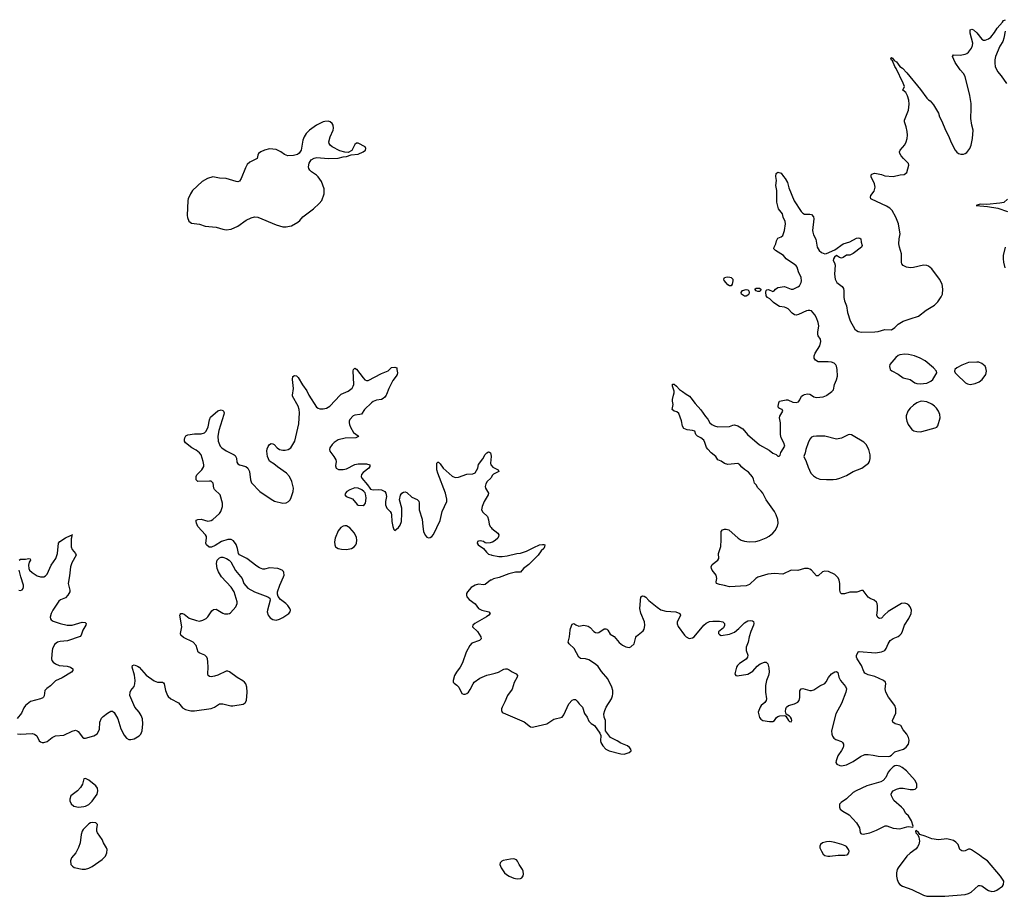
# Model space of a CAD drawing. Header units: inches. Extents: x 1835039 to 2027607, y 642849 to 774141.
# Tile 15 of 113: x 1894361 to 1906138, y 664010 to 674491. Entities that reach past the tile are written whole.
import ezdxf

# ---------------------------------------------------------------- set-up
doc = ezdxf.new("R2010")
doc.units = ezdxf.units.IN
doc.header["$MEASUREMENT"] = 0
for name, color, linetype in [('B8696', 7, 'Continuous'), ('B8697', 7, 'Continuous'), ('B9606', 7, 'Continuous'), ('B9607', 7, 'Continuous')]:
    doc.layers.add(name, color=color, linetype=linetype)

msp = doc.modelspace()

# ---------------------------------------------------------------- linework, layer by layer
at = {"layer": 'B8696', "color": 6, "elevation": 400}
for points in [[(1894333, 665953), (1894367, 665947), (1894510, 665955), (1894540, 665950), (1894565, 665930), (1894595, 665870), (1894610, 665856), (1894630, 665848), (1894650, 665848), (1894690, 665861), (1894750, 665907), (1894790, 665927), (1894890, 665937), (1894990, 665985), (1895030, 665997), (1895050, 665989), (1895059, 665979), (1895113, 665913), (1895130, 665901), (1895150, 665899), (1895249, 665930), (1895286, 665954), (1895315, 666005), (1895320, 666090), (1895341, 666139), (1895360, 666160), (1895410, 666198), (1895450, 666222), (1895470, 666223), (1895490, 666208), (1895534, 666130), (1895570, 666011), (1895610, 665935), (1895640, 665900), (1895666, 665886), (1895690, 665884), (1895730, 665894), (1895790, 665930), (1895810, 665950), (1895828, 665990), (1895836, 666070), (1895831, 666130), (1895816, 666170), (1895790, 666210), (1895738, 666270), (1895679, 666410), (1895681, 666450), (1895691, 666470), (1895730, 666519), (1895739, 666550), (1895741, 666590), (1895734, 666654), (1895706, 666750), (1895712, 666768), (1895730, 666776), (1895770, 666763), (1895790, 666749), (1895875, 666655), (1895970, 666584), (1896010, 666569), (1896070, 666570), (1896082, 666562), (1896090, 666550), (1896106, 666470), (1896129, 666410), (1896138, 666398), (1896169, 666369), (1896261, 666321), (1896310, 666264), (1896344, 666244), (1896410, 666228), (1896450, 666228), (1896650, 666256), (1896690, 666272), (1896750, 666309), (1896790, 666310), (1896888, 666288), (1896910, 666287), (1897033, 666307), (1897058, 666322), (1897075, 666350), (1897080, 666450), (1897079, 666510), (1897065, 666550), (1897051, 666570), (1897030, 666587), (1896964, 666624), (1896870, 666693), (1896850, 666702), (1896830, 666701), (1896730, 666655), (1896690, 666642), (1896650, 666635), (1896630, 666639), (1896616, 666650), (1896611, 666670), (1896617, 666750), (1896613, 666813), (1896608, 666848), (1896598, 666870), (1896574, 666894), (1896515, 666915), (1896495, 666930), (1896471, 667010), (1896435, 667050), (1896322, 667102), (1896288, 667130), (1896285, 667150), (1896299, 667230), (1896278, 667370), (1896281, 667379), (1896290, 667390), (1896310, 667390), (1896330, 667383), (1896390, 667335), (1896474, 667306), (1896510, 667300), (1896550, 667310), (1896590, 667330), (1896610, 667350), (1896659, 667422), (1896681, 667439), (1896710, 667441), (1896732, 667432), (1896790, 667394), (1896810, 667387), (1896850, 667385), (1896870, 667391), (1896881, 667399), (1896948, 667470), (1896964, 667510), (1896964, 667530), (1896926, 667650), (1896890, 667705), (1896773, 667830), (1896739, 667890), (1896724, 667930), (1896716, 667990), (1896724, 668030), (1896750, 668058), (1896770, 668066), (1896790, 668066), (1896836, 668050), (1896868, 668030), (1896887, 668010), (1896944, 667904), (1897022, 667810), (1897044, 667750), (1897090, 667695), (1897170, 667648), (1897329, 667589), (1897353, 667573), (1897359, 667550), (1897324, 667430), (1897323, 667410), (1897332, 667370), (1897358, 667338), (1897390, 667318), (1897430, 667313), (1897470, 667323), (1897510, 667342), (1897580, 667390), (1897596, 667410), (1897600, 667430), (1897594, 667450), (1897570, 667486), (1897546, 667510), (1897480, 667560), (1897454, 667594), (1897443, 667623), (1897446, 667650), (1897471, 667730), (1897518, 667830), (1897524, 667850), (1897521, 667881), (1897515, 667895), (1897501, 667910), (1897450, 667930), (1897350, 667937), (1897290, 667920), (1897270, 667922), (1897230, 667937), (1897197, 667957), (1897076, 668050), (1896992, 668092), (1896980, 668110), (1896967, 668170), (1896950, 668215), (1896919, 668259), (1896890, 668276), (1896850, 668275), (1896775, 668250), (1896699, 668202), (1896656, 668184), (1896626, 668186), (1896597, 668210), (1896588, 668230), (1896596, 668290), (1896594, 668310), (1896583, 668330), (1896490, 668430), (1896474, 668470), (1896470, 668490), (1896473, 668507), (1896490, 668516), (1896530, 668517), (1896610, 668496), (1896650, 668503), (1896670, 668514), (1896750, 668586), (1896767, 668610), (1896785, 668670), (1896785, 668710), (1896757, 668810), (1896693, 668873), (1896685, 668890), (1896674, 668950), (1896663, 668963), (1896650, 668972), (1896630, 668975), (1896490, 668970), (1896470, 668989), (1896471, 669030), (1896480, 669050), (1896540, 669110), (1896562, 669150), (1896565, 669170), (1896555, 669210), (1896530, 669290), (1896513, 669310), (1896470, 669344), (1896422, 669370), (1896343, 669430), (1896332, 669450), (1896331, 669470), (1896336, 669490), (1896350, 669514), (1896373, 669527), (1896450, 669540), (1896530, 669540), (1896570, 669552), (1896590, 669572), (1896616, 669624), (1896630, 669705), (1896643, 669737), (1896730, 669813), (1896770, 669827), (1896790, 669819), (1896799, 669810), (1896805, 669790), (1896802, 669770), (1896743, 669577), (1896732, 669510), (1896736, 669450), (1896760, 669390), (1896777, 669370), (1896830, 669335), (1896927, 669290), (1896939, 669279), (1896955, 669250), (1896959, 669199), (1896970, 669181), (1896989, 669169), (1897067, 669147), (1897089, 669129), (1897108, 669088), (1897121, 668990), (1897134, 668954), (1897234, 668850), (1897370, 668756), (1897410, 668733), (1897510, 668710), (1897550, 668716), (1897578, 668730), (1897596, 668750), (1897610, 668777), (1897633, 668850), (1897637, 668890), (1897615, 668970), (1897587, 669027), (1897551, 669070), (1897443, 669143), (1897400, 669180), (1897351, 669211), (1897326, 669270), (1897319, 669330), (1897322, 669358), (1897332, 669388), (1897350, 669410), (1897370, 669423), (1897390, 669420), (1897405, 669410), (1897442, 669370), (1897470, 669350), (1897510, 669342), (1897537, 669343), (1897573, 669350), (1897605, 669370), (1897651, 669450), (1897700, 669660), (1897709, 669790), (1897704, 669830), (1897690, 669870), (1897623, 669990), (1897624, 670000)], [(1897820, 670000), (1897910, 669858), (1897930, 669844), (1897950, 669839), (1897990, 669837), (1898030, 669847), (1898070, 669870), (1898195, 670000)], [(1898744, 670000), (1898730, 669978), (1898710, 669961), (1898689, 669951), (1898630, 669941), (1898590, 669926), (1898569, 669911), (1898487, 669830), (1898450, 669776), (1898430, 669769), (1898370, 669763), (1898350, 669755), (1898309, 669710), (1898302, 669690), (1898302, 669670), (1898305, 669650), (1898319, 669619), (1898354, 669554), (1898410, 669515), (1898413, 669507), (1898382, 669490), (1898254, 669486), (1898170, 669467), (1898123, 669437), (1898097, 669410), (1898070, 669372), (1898066, 669350), (1898072, 669330), (1898119, 669270), (1898143, 669230), (1898145, 669210), (1898137, 669157), (1898146, 669130), (1898174, 669114), (1898230, 669111), (1898270, 669121), (1898370, 669171), (1898410, 669182), (1898510, 669180), (1898550, 669170), (1898550, 669150), (1898536, 669130), (1898470, 669078), (1898450, 669053), (1898447, 669030), (1898452, 669010), (1898522, 668930), (1898548, 668888), (1898559, 668879), (1898590, 668870), (1898650, 668875), (1898690, 668870), (1898728, 668850), (1898742, 668830), (1898749, 668790), (1898738, 668730), (1898738, 668690), (1898754, 668650), (1898792, 668610), (1898805, 668590), (1898810, 668570), (1898814, 668490), (1898825, 668430), (1898836, 668396), (1898850, 668385), (1898890, 668421), (1898910, 668447), (1898928, 668490), (1898933, 668587), (1898931, 668650), (1898904, 668750), (1898915, 668805), (1898930, 668830), (1898950, 668842), (1898970, 668844), (1898990, 668836), (1899050, 668783), (1899115, 668755), (1899134, 668734), (1899140, 668710), (1899141, 668630), (1899177, 668517), (1899182, 668430), (1899192, 668372), (1899210, 668328), (1899230, 668303), (1899250, 668295), (1899270, 668298), (1899290, 668310), (1899310, 668336), (1899390, 668501), (1899415, 668610), (1899470, 668730), (1899470, 668757), (1899454, 668830), (1899363, 669070), (1899352, 669110), (1899349, 669151), (1899352, 669188), (1899361, 669199), (1899370, 669201), (1899390, 669182), (1899428, 669128), (1899532, 669032), (1899570, 669017), (1899610, 669020), (1899710, 669055), (1899781, 669059), (1899807, 669073), (1899842, 669130), (1899850, 669171), (1899901, 669239), (1899930, 669293), (1899950, 669313), (1899970, 669324), (1899981, 669321), (1899992, 669312), (1900000, 669271)], [(1900000, 669267), (1899993, 669190), (1899995, 669170), (1900000, 669165)], [(1900000, 669017), (1899996, 669010), (1899952, 668968), (1899937, 668943), (1899930, 668910), (1899933, 668890), (1899968, 668830), (1899966, 668810), (1899917, 668730), (1899892, 668670), (1899886, 668630), (1899902, 668602), (1899956, 668550), (1899970, 668511), (1899978, 668458), (1899990, 668430), (1900000, 668419)], [(1894356, 668030), (1894370, 668039), (1894430, 668042), (1894470, 668050), (1894486, 668046), (1894490, 668030), (1894476, 668004), (1894465, 667970), (1894469, 667930), (1894480, 667910), (1894510, 667880), (1894570, 667841), (1894610, 667828), (1894650, 667830), (1894670, 667842), (1894690, 667863), (1894739, 667970), (1894795, 668050), (1894814, 668110), (1894827, 668233), (1894843, 668250), (1894910, 668297), (1894970, 668325), (1894978, 668322), (1894989, 668331), (1894990, 668334), (1894990, 668326), (1894982, 668318), (1894985, 668310), (1894978, 668282), (1894978, 668190), (1894990, 668156), (1895030, 668110), (1895036, 668090), (1894985, 667995), (1894970, 667950), (1894958, 667842), (1894940, 667750), (1894961, 667670), (1894959, 667650), (1894936, 667610), (1894910, 667580), (1894891, 667569), (1894850, 667556), (1894830, 667540), (1894758, 667430), (1894737, 667390), (1894726, 667346), (1894728, 667328), (1894736, 667316), (1894761, 667301), (1894847, 667270), (1894930, 667252), (1894990, 667252), (1895110, 667287), (1895143, 667283), (1895158, 667270), (1895153, 667250), (1895118, 667190), (1895097, 667130), (1895086, 667114), (1894934, 667066), (1894844, 667056), (1894812, 667048), (1894779, 667021), (1894754, 666970), (1894749, 666949), (1894742, 666850), (1894746, 666830), (1894763, 666810), (1894791, 666790), (1894835, 666770), (1894930, 666762), (1894970, 666750), (1894996, 666730), (1894998, 666710), (1894982, 666690), (1894870, 666620), (1894790, 666584), (1894730, 666528), (1894684, 666496), (1894663, 666470), (1894654, 666406), (1894647, 666390), (1894637, 666383), (1894609, 666370), (1894490, 666337), (1894430, 666290), (1894410, 666263), (1894381, 666199), (1894330, 666136)], [(1900000, 668238), (1899990, 668234), (1899950, 668233), (1899930, 668237), (1899909, 668250), (1899890, 668255), (1899870, 668259), (1899850, 668256), (1899837, 668250), (1899833, 668230), (1899844, 668210), (1899908, 668168), (1899944, 668124), (1899970, 668102), (1900000, 668092)], [(1894350, 667668), (1894370, 667666), (1894390, 667675), (1894402, 667690), (1894408, 667710), (1894407, 667730), (1894373, 667830), (1894356, 667910)], [(1900000, 667791), (1899992, 667788), (1899930, 667738), (1899910, 667735), (1899850, 667741), (1899810, 667731), (1899760, 667700), (1899717, 667650), (1899707, 667630), (1899704, 667610), (1899709, 667589), (1899738, 667558), (1899807, 667507), (1899849, 667449), (1899890, 667430), (1899974, 667410), (1899988, 667390), (1899974, 667370), (1899946, 667350), (1899805, 667270), (1899782, 667250), (1899779, 667230), (1899836, 667176), (1899877, 667110), (1899879, 667090), (1899859, 667070), (1899770, 667035), (1899746, 667010), (1899702, 666930), (1899659, 666801), (1899629, 666750), (1899584, 666690), (1899562, 666650), (1899546, 666590), (1899544, 666570), (1899556, 666556), (1899590, 666534), (1899612, 666512), (1899650, 666433), (1899670, 666426), (1899690, 666426), (1899710, 666434), (1899730, 666452), (1899750, 666483), (1899784, 666550), (1899798, 666570), (1899864, 666616), (1899950, 666655), (1900000, 666665)]]:
    msp.add_lwpolyline(points, dxfattribs=at)
for points in [[(1898370, 668892), (1898308, 668870), (1898273, 668850), (1898257, 668830), (1898251, 668810), (1898267, 668790), (1898340, 668760), (1898396, 668696), (1898410, 668687), (1898470, 668681), (1898486, 668694), (1898496, 668710), (1898504, 668770), (1898502, 668802), (1898493, 668833), (1898479, 668850), (1898453, 668870), (1898410, 668888)], [(1898250, 668441), (1898230, 668436), (1898201, 668419), (1898170, 668381), (1898135, 668290), (1898127, 668247), (1898130, 668210), (1898139, 668190), (1898150, 668181), (1898171, 668170), (1898210, 668159), (1898270, 668157), (1898330, 668169), (1898362, 668190), (1898380, 668210), (1898388, 668230), (1898394, 668266), (1898390, 668301), (1898366, 668350), (1898310, 668416), (1898270, 668439)], [(1895150, 665419), (1895130, 665415), (1895112, 665350), (1895090, 665310), (1895051, 665269), (1894972, 665210), (1894960, 665170), (1894962, 665150), (1894977, 665117), (1895010, 665087), (1895063, 665077), (1895130, 665082), (1895150, 665087), (1895190, 665109), (1895230, 665147), (1895287, 665230), (1895297, 665270), (1895290, 665301), (1895273, 665330), (1895190, 665400)], [(1895230, 664893), (1895210, 664890), (1895190, 664877), (1895121, 664810), (1895109, 664790), (1895096, 664750), (1895083, 664650), (1895066, 664594), (1895032, 664530), (1894980, 664470), (1894967, 664433), (1894973, 664390), (1894991, 664370), (1895014, 664354), (1895110, 664335), (1895150, 664335), (1895190, 664346), (1895230, 664367), (1895347, 664450), (1895386, 664490), (1895405, 664530), (1895407, 664570), (1895399, 664590), (1895363, 664650), (1895346, 664690), (1895293, 664770), (1895285, 664790), (1895282, 664818), (1895292, 664870), (1895270, 664890)]]:
    msp.add_lwpolyline(points, close=True, dxfattribs=at)
at = {"layer": 'B8697', "color": 6, "elevation": 500}
msp.add_lwpolyline([(1898050, 673277), (1898010, 673275), (1897990, 673270), (1897910, 673231), (1897828, 673170), (1897787, 673130), (1897762, 673090), (1897746, 673050), (1897727, 672930), (1897705, 672895), (1897682, 672878), (1897635, 672865), (1897570, 672863), (1897530, 672877), (1897486, 672910), (1897430, 672937), (1897390, 672944), (1897350, 672945), (1897290, 672931), (1897244, 672910), (1897219, 672890), (1897209, 672870), (1897202, 672830), (1897114, 672786), (1897082, 672758), (1897060, 672720), (1897010, 672590), (1896990, 672559), (1896970, 672553), (1896950, 672556), (1896830, 672593), (1896750, 672595), (1896670, 672613), (1896609, 672591), (1896542, 672558), (1896429, 672450), (1896405, 672410), (1896378, 672350), (1896373, 672330), (1896365, 672150), (1896367, 672127), (1896383, 672083), (1896416, 672056), (1896510, 672044), (1896581, 672021), (1896710, 672012), (1896790, 671986), (1896830, 671978), (1896890, 671988), (1896970, 672023), (1897070, 672094), (1897130, 672122), (1897170, 672133), (1897210, 672130), (1897430, 672036), (1897510, 672015), (1897550, 672014), (1897590, 672021), (1897612, 672028), (1897687, 672070), (1897711, 672089), (1897748, 672132), (1897874, 672230), (1897945, 672295), (1897973, 672330), (1898004, 672410), (1898002, 672470), (1897970, 672556), (1897930, 672611), (1897910, 672631), (1897850, 672673), (1897831, 672690), (1897818, 672710), (1897816, 672730), (1897825, 672775), (1897846, 672814), (1897884, 672836), (1897917, 672843), (1898050, 672832), (1898170, 672836), (1898230, 672851), (1898270, 672855), (1898326, 672874), (1898410, 672883), (1898469, 672910), (1898499, 672930), (1898501, 672950), (1898493, 672970), (1898410, 673014), (1898390, 673015), (1898370, 672998), (1898333, 672927), (1898290, 672903), (1898250, 672907), (1898190, 672923), (1898099, 672970), (1898073, 672990), (1898062, 673010), (1898060, 673030), (1898073, 673090), (1898110, 673170), (1898114, 673194), (1898110, 673230), (1898099, 673250), (1898074, 673270)], close=True, dxfattribs=at)
at = {"layer": 'B8697', "color": 6, "elevation": 400}
for points in [[(1898195, 670000), (1898207, 670013), (1898233, 670027), (1898290, 670050), (1898336, 670084), (1898351, 670109), (1898356, 670130), (1898350, 670294), (1898352, 670308), (1898370, 670326), (1898390, 670313), (1898468, 670208), (1898490, 670185), (1898510, 670175), (1898530, 670175), (1898690, 670260), (1898769, 670291), (1898810, 670331), (1898850, 670336), (1898871, 670330), (1898871, 670310), (1898881, 670270), (1898876, 670250), (1898866, 670230), (1898824, 670176), (1898777, 670083), (1898750, 670009), (1898744, 670000)], [(1897624, 670000), (1897637, 670083), (1897624, 670190), (1897630, 670225), (1897650, 670236), (1897670, 670231), (1897690, 670211), (1897743, 670123), (1897794, 670054), (1897814, 670010), (1897820, 670000)]]:
    msp.add_lwpolyline(points, dxfattribs=at)
at = {"layer": 'B9606', "color": 6, "elevation": 400}
for points in [[(1900000, 666665), (1900050, 666676), (1900090, 666690), (1900150, 666724), (1900170, 666731), (1900191, 666731), (1900217, 666717), (1900250, 666692), (1900299, 666670), (1900315, 666650), (1900311, 666630), (1900275, 666565), (1900252, 666488), (1900194, 666410), (1900165, 666335), (1900130, 666270), (1900124, 666250), (1900123, 666230), (1900132, 666212), (1900143, 666203), (1900396, 666096), (1900470, 666036), (1900490, 666033), (1900510, 666035), (1900667, 666073), (1900750, 666126), (1900848, 666152), (1900870, 666178), (1900930, 666310), (1900970, 666353), (1900990, 666364), (1901010, 666363), (1901030, 666343), (1901051, 666310), (1901093, 666270), (1901115, 666195), (1901147, 666150), (1901170, 666105), (1901196, 666076), (1901236, 666050), (1901299, 665959), (1901311, 665931), (1901308, 665870), (1901313, 665850), (1901335, 665810), (1901370, 665770), (1901411, 665750), (1901550, 665712), (1901590, 665710), (1901649, 665730), (1901674, 665750), (1901669, 665770), (1901653, 665790), (1901629, 665810), (1901550, 665840), (1901506, 665870), (1901427, 665907), (1901366, 665990), (1901369, 666091), (1901367, 666110), (1901350, 666150), (1901348, 666190), (1901359, 666230), (1901377, 666270), (1901439, 666370), (1901453, 666407), (1901455, 666430), (1901454, 666470), (1901444, 666510), (1901396, 666610), (1901318, 666698), (1901279, 666759), (1901250, 666786), (1901170, 666835), (1901130, 666847), (1901070, 666853), (1901050, 666870), (1900992, 666972), (1900934, 667030), (1900923, 667050), (1900938, 667110), (1900944, 667190), (1900950, 667212), (1900970, 667262), (1900990, 667271), (1901014, 667254), (1901050, 667241), (1901110, 667251), (1901159, 667239), (1901184, 667224), (1901230, 667177), (1901250, 667165), (1901270, 667161), (1901290, 667164), (1901350, 667207), (1901370, 667207), (1901382, 667202), (1901397, 667190), (1901424, 667144), (1901470, 667114), (1901530, 667045), (1901570, 667012), (1901610, 666991), (1901650, 666986), (1901669, 666991), (1901712, 667028), (1901732, 667108), (1901739, 667121), (1901818, 667182), (1901830, 667202), (1901836, 667224), (1901839, 667250), (1901834, 667290), (1901790, 667395), (1901777, 667450), (1901790, 667590), (1901810, 667601), (1901830, 667597), (1901850, 667585), (1901887, 667547), (1901985, 667465), (1902030, 667435), (1902090, 667418), (1902211, 667411), (1902257, 667390), (1902265, 667370), (1902239, 667321), (1902227, 667290), (1902227, 667267), (1902235, 667235), (1902311, 667130), (1902331, 667110), (1902370, 667093), (1902410, 667099), (1902430, 667111), (1902543, 667250), (1902570, 667274), (1902610, 667295), (1902650, 667301), (1902730, 667301), (1902771, 667290), (1902791, 667271), (1902791, 667249), (1902781, 667219), (1902721, 667170), (1902721, 667150), (1902730, 667138), (1902750, 667127), (1902850, 667143), (1902910, 667166), (1902964, 667210), (1903030, 667278), (1903070, 667302), (1903108, 667308), (1903125, 667305), (1903137, 667297), (1903143, 667270), (1903139, 667250), (1903106, 667174), (1903087, 667113), (1903073, 667050), (1903049, 666990), (1903049, 666950), (1903069, 666891), (1903067, 666870), (1903050, 666846), (1902970, 666795), (1902947, 666770), (1902936, 666750), (1902916, 666670), (1902925, 666650), (1902944, 666644), (1903070, 666666), (1903130, 666700), (1903180, 666760), (1903217, 666790), (1903270, 666810), (1903290, 666810), (1903310, 666791), (1903322, 666742), (1903324, 666690), (1903319, 666650), (1903295, 666590), (1903282, 666530), (1903280, 666450), (1903293, 666370), (1903290, 666350), (1903275, 666325), (1903231, 666290), (1903216, 666270), (1903193, 666210), (1903208, 666148), (1903227, 666127), (1903250, 666113), (1903330, 666098), (1903370, 666099), (1903390, 666110), (1903414, 666146), (1903430, 666159), (1903452, 666168), (1903513, 666173), (1903525, 666165), (1903558, 666110), (1903570, 666098), (1903590, 666094), (1903595, 666110), (1903594, 666130), (1903582, 666150), (1903570, 666162), (1903527, 666187), (1903521, 666221), (1903524, 666250), (1903533, 666270), (1903557, 666290), (1903630, 666312), (1903670, 666330), (1903683, 666350), (1903692, 666388), (1903694, 666466), (1903709, 666490), (1903730, 666493), (1903810, 666470), (1903830, 666470), (1903860, 666480), (1903930, 666528), (1903990, 666553), (1904007, 666573), (1904034, 666626), (1904070, 666668), (1904110, 666695), (1904130, 666699), (1904145, 666685), (1904160, 666630), (1904178, 666590), (1904240, 666520), (1904250, 666490), (1904241, 666450), (1904190, 666314), (1904124, 666190), (1904069, 665990), (1904074, 665950), (1904084, 665924), (1904100, 665900), (1904124, 665884), (1904190, 665860), (1904203, 665850), (1904213, 665830), (1904215, 665810), (1904210, 665790), (1904190, 665751), (1904147, 665690), (1904125, 665630), (1904124, 665610), (1904134, 665590), (1904170, 665572), (1904190, 665570), (1904250, 665581), (1904330, 665622), (1904418, 665682), (1904470, 665704), (1904510, 665706), (1904570, 665699), (1904630, 665684), (1904750, 665682), (1904770, 665685), (1904790, 665697), (1904830, 665736), (1904931, 665769), (1904966, 665794), (1904990, 665830), (1904996, 665850), (1904998, 665878), (1904992, 665910), (1904972, 665950), (1904930, 665998), (1904902, 666050), (1904881, 666061), (1904831, 666071), (1904805, 666090), (1904801, 666110), (1904841, 666199), (1904842, 666250), (1904827, 666290), (1904752, 666392), (1904721, 666450), (1904711, 666490), (1904720, 666550), (1904716, 666570), (1904692, 666590), (1904590, 666637), (1904510, 666658), (1904470, 666679), (1904457, 666697), (1904431, 666770), (1904376, 666850), (1904370, 666870), (1904370, 666890), (1904389, 666931), (1904403, 666937), (1904598, 666922), (1904668, 666932), (1904710, 666950), (1904726, 666974), (1904747, 667030), (1904771, 667070), (1904807, 667093), (1904870, 667117), (1904890, 667130), (1904909, 667151), (1904922, 667178), (1904943, 667250), (1904997, 667330), (1905022, 667390), (1905026, 667430), (1905011, 667470), (1904995, 667490), (1904970, 667508), (1904950, 667513), (1904910, 667510), (1904750, 667414), (1904706, 667374), (1904670, 667334), (1904644, 667330), (1904624, 667344), (1904615, 667370), (1904623, 667430), (1904623, 667483), (1904618, 667510), (1904610, 667527), (1904582, 667550), (1904532, 667572), (1904508, 667588), (1904450, 667665), (1904430, 667664), (1904374, 667646), (1904290, 667645), (1904228, 667628), (1904190, 667628), (1904180, 667640), (1904171, 667670), (1904171, 667750), (1904164, 667790), (1904150, 667818), (1904110, 667856), (1904034, 667894), (1903990, 667897), (1903964, 667890), (1903910, 667841), (1903890, 667840), (1903830, 667909), (1903810, 667922), (1903790, 667929), (1903750, 667930), (1903670, 667907), (1903590, 667909), (1903490, 667863), (1903390, 667869), (1903310, 667862), (1903190, 667824), (1903167, 667810), (1903090, 667736), (1903050, 667721), (1902850, 667708), (1902790, 667726), (1902730, 667736), (1902697, 667750), (1902692, 667770), (1902700, 667810), (1902693, 667850), (1902644, 667910), (1902635, 667930), (1902632, 667950), (1902644, 667976), (1902712, 668028), (1902724, 668050), (1902720, 668110), (1902747, 668193), (1902753, 668273), (1902750, 668354), (1902753, 668370), (1902769, 668390), (1902790, 668399), (1902810, 668400), (1902841, 668390), (1902955, 668290), (1902990, 668268), (1903030, 668255), (1903086, 668246), (1903167, 668253), (1903210, 668264), (1903290, 668295), (1903325, 668315), (1903370, 668350), (1903397, 668383), (1903426, 668434), (1903434, 668470), (1903430, 668513), (1903410, 668570), (1903390, 668610), (1903289, 668749), (1903250, 668830), (1903230, 668855), (1903190, 668892), (1903170, 668930), (1903150, 668950), (1903138, 668998), (1903125, 669025), (1903080, 669080), (1903030, 669113), (1903000, 669140), (1902974, 669170), (1902950, 669186), (1902830, 669174), (1902790, 669186), (1902753, 669213), (1902712, 669230), (1902687, 669267), (1902630, 669313), (1902590, 669356), (1902577, 669377), (1902557, 669437), (1902543, 669463), (1902510, 669492), (1902467, 669510), (1902449, 669530), (1902435, 669570), (1902410, 669580), (1902345, 669585), (1902304, 669604), (1902290, 669629), (1902275, 669695), (1902243, 669783), (1902223, 669803), (1902188, 669810), (1902164, 669830), (1902179, 669890), (1902169, 669929), (1902169, 669950), (1902182, 670000)], [(1902353, 670000), (1902371, 669990), (1902390, 669971), (1902440, 669900), (1902510, 669825), (1902565, 669745), (1902593, 669713), (1902617, 669670), (1902638, 669650), (1902670, 669635), (1902710, 669624), (1902850, 669628), (1902890, 669643), (1902910, 669645), (1902950, 669634), (1903010, 669600), (1903065, 669530), (1903210, 669407), (1903324, 669344), (1903370, 669307), (1903411, 669291), (1903430, 669272), (1903447, 669273), (1903456, 669284), (1903465, 669315), (1903514, 669390), (1903501, 669430), (1903470, 669490), (1903460, 669530), (1903462, 669670), (1903450, 669730), (1903452, 669750), (1903487, 669810), (1903479, 669830), (1903450, 669841), (1903439, 669850), (1903432, 669870), (1903440, 669910), (1903450, 669930), (1903530, 669946), (1903550, 669944), (1903610, 669917), (1903650, 669912), (1903677, 669923), (1903694, 669946), (1903712, 669988), (1903732, 670000)], [(1903831, 670000), (1903861, 669981), (1903890, 669973), (1903970, 669980), (1904010, 669996), (1904016, 670000)], [(1900000, 669271), (1900000, 669270), (1900000, 669267)], [(1900000, 669165), (1900022, 669142), (1900085, 669110), (1900091, 669090), (1900070, 669075), (1900030, 669058), (1900016, 669044), (1900000, 669017)], [(1900000, 668419), (1900010, 668407), (1900081, 668350), (1900092, 668330), (1900090, 668310), (1900079, 668290), (1900050, 668262), (1900017, 668243), (1900000, 668238)], [(1900000, 668092), (1900009, 668089), (1900094, 668074), (1900130, 668072), (1900190, 668079), (1900309, 668109), (1900350, 668114), (1900422, 668138), (1900510, 668182), (1900579, 668210), (1900616, 668216), (1900630, 668216), (1900641, 668210), (1900640, 668190), (1900632, 668170), (1900598, 668142), (1900562, 668090), (1900450, 667976), (1900386, 667930), (1900353, 667887), (1900290, 667885), (1900210, 667866), (1900097, 667823), (1900030, 667804), (1900000, 667791)]]:
    msp.add_lwpolyline(points, dxfattribs=at)
for points in [[(1905150, 669928), (1905130, 669927), (1905090, 669910), (1905050, 669883), (1905010, 669844), (1904984, 669810), (1904966, 669754), (1904964, 669730), (1904971, 669690), (1904986, 669650), (1905030, 669592), (1905056, 669576), (1905090, 669565), (1905130, 669563), (1905150, 669567), (1905310, 669610), (1905330, 669620), (1905344, 669636), (1905370, 669730), (1905365, 669770), (1905350, 669810), (1905326, 669846), (1905302, 669870), (1905270, 669892), (1905210, 669920)], [(1904290, 669530), (1904270, 669528), (1904190, 669488), (1904130, 669475), (1903990, 669513), (1903890, 669512), (1903853, 669507), (1903830, 669498), (1903810, 669476), (1903790, 669430), (1903763, 669350), (1903757, 669310), (1903742, 669270), (1903769, 669209), (1903790, 669139), (1903822, 669070), (1903855, 669035), (1903890, 669014), (1903930, 668999), (1904010, 668993), (1904090, 668995), (1904130, 668998), (1904170, 669009), (1904250, 669040), (1904330, 669087), (1904432, 669128), (1904512, 669190), (1904524, 669210), (1904534, 669246), (1904535, 669290), (1904517, 669350), (1904484, 669410), (1904458, 669438), (1904330, 669516), (1904310, 669527)], [(1904850, 665574), (1904830, 665570), (1904810, 665557), (1904770, 665518), (1904750, 665492), (1904720, 665430), (1904687, 665393), (1904660, 665380), (1904492, 665330), (1904365, 665270), (1904331, 665249), (1904250, 665176), (1904185, 665130), (1904165, 665110), (1904165, 665075), (1904176, 665050), (1904206, 665026), (1904282, 664982), (1904369, 664890), (1904404, 664830), (1904414, 664774), (1904422, 664762), (1904430, 664756), (1904450, 664752), (1904530, 664768), (1904610, 664799), (1904711, 664852), (1904734, 664854), (1904810, 664826), (1904890, 664815), (1904970, 664842), (1904990, 664844), (1905042, 664838), (1905049, 664850), (1905026, 664910), (1904992, 664970), (1904961, 665001), (1904931, 665051), (1904910, 665076), (1904817, 665157), (1904787, 665210), (1904786, 665230), (1904791, 665250), (1904810, 665272), (1904848, 665292), (1904890, 665302), (1904930, 665303), (1905010, 665285), (1905050, 665285), (1905070, 665291), (1905090, 665310), (1905093, 665350), (1905070, 665396), (1904967, 665510), (1904918, 665550), (1904890, 665564)], [(1905085, 664795), (1905074, 664790), (1905081, 664770), (1905105, 664745), (1905116, 664716), (1905122, 664670), (1905114, 664630), (1905100, 664600), (1905082, 664578), (1905010, 664525), (1904973, 664490), (1904868, 664350), (1904857, 664330), (1904849, 664290), (1904850, 664250), (1904857, 664210), (1904872, 664170), (1904890, 664149), (1904921, 664130), (1905030, 664090), (1905170, 664023), (1905213, 664013), (1905270, 664010), (1905427, 664013), (1905670, 664032), (1905710, 664043), (1905740, 664060), (1905830, 664137), (1905850, 664138), (1905870, 664133), (1905928, 664090), (1905950, 664079), (1905990, 664069), (1906019, 664070), (1906050, 664082), (1906115, 664130), (1906130, 664150), (1906131, 664190), (1906094, 664250), (1905935, 664435), (1905882, 664470), (1905843, 664503), (1905780, 664540), (1905747, 664567), (1905730, 664574), (1905710, 664574), (1905670, 664554), (1905650, 664550), (1905630, 664554), (1905607, 664570), (1905587, 664630), (1905558, 664658), (1905530, 664675), (1905450, 664698), (1905350, 664685), (1905270, 664696), (1905191, 664729), (1905128, 664748), (1905110, 664774)], [(1904050, 664664), (1904010, 664661), (1903964, 664650), (1903939, 664630), (1903932, 664610), (1903933, 664590), (1903950, 664548), (1903970, 664515), (1903990, 664498), (1904028, 664488), (1904050, 664489), (1904150, 664502), (1904230, 664501), (1904253, 664507), (1904266, 664514), (1904278, 664530), (1904281, 664550), (1904276, 664570), (1904250, 664604), (1904234, 664614), (1904194, 664630), (1904110, 664654)], [(1900270, 664456), (1900230, 664454), (1900144, 664436), (1900128, 664430), (1900108, 664410), (1900104, 664390), (1900118, 664350), (1900161, 664290), (1900183, 664270), (1900216, 664250), (1900270, 664228), (1900310, 664220), (1900350, 664222), (1900368, 664232), (1900384, 664256), (1900387, 664273), (1900384, 664310), (1900377, 664330), (1900334, 664390), (1900317, 664430), (1900304, 664444)]]:
    msp.add_lwpolyline(points, close=True, dxfattribs=at)
at = {"layer": 'B9607', "color": 6, "elevation": 400}
for points in [[(1904016, 670000), (1904075, 670045), (1904094, 670066), (1904106, 670130), (1904130, 670186), (1904141, 670230), (1904137, 670310), (1904130, 670350), (1904123, 670363), (1904104, 670384), (1904070, 670397), (1904030, 670401), (1903910, 670400), (1903878, 670418), (1903864, 670444), (1903864, 670470), (1903876, 670504), (1903933, 670590), (1903942, 670642), (1903938, 670670), (1903913, 670710), (1903906, 670730), (1903906, 670754), (1903918, 670830), (1903912, 670870), (1903890, 670928), (1903870, 670961), (1903830, 671008), (1903810, 671014), (1903790, 671014), (1903770, 671010), (1903675, 670965), (1903650, 670959), (1903630, 670961), (1903601, 670981), (1903552, 671032), (1903530, 671047), (1903510, 671054), (1903450, 671062), (1903430, 671073), (1903379, 671110), (1903334, 671154), (1903307, 671170), (1903291, 671191), (1903287, 671233), (1903289, 671251), (1903298, 671262), (1903316, 671264), (1903370, 671242), (1903384, 671250), (1903401, 671270), (1903430, 671287), (1903510, 671301), (1903590, 671267), (1903612, 671268), (1903670, 671296), (1903687, 671310), (1903708, 671350), (1903712, 671370), (1903707, 671410), (1903675, 671475), (1903659, 671530), (1903650, 671546), (1903626, 671566), (1903555, 671610), (1903530, 671630), (1903497, 671670), (1903403, 671730), (1903382, 671750), (1903387, 671770), (1903407, 671810), (1903413, 671847), (1903424, 671870), (1903430, 671877), (1903470, 671894), (1903489, 671911), (1903508, 671972), (1903521, 672050), (1903517, 672077), (1903491, 672130), (1903485, 672170), (1903438, 672230), (1903418, 672310), (1903416, 672450), (1903404, 672510), (1903412, 672570), (1903404, 672616), (1903410, 672651), (1903430, 672666), (1903470, 672656), (1903495, 672615), (1903518, 672590), (1903543, 672543), (1903561, 672481), (1903623, 672323), (1903710, 672198), (1903730, 672179), (1903750, 672167), (1903810, 672165), (1903830, 672161), (1903854, 672134), (1903858, 672110), (1903844, 671970), (1903847, 671950), (1903857, 671917), (1903885, 671865), (1903900, 671770), (1903924, 671730), (1903950, 671707), (1903990, 671692), (1904010, 671695), (1904110, 671740), (1904210, 671810), (1904290, 671834), (1904370, 671877), (1904390, 671882), (1904410, 671878), (1904423, 671870), (1904424, 671830), (1904436, 671790), (1904430, 671770), (1904330, 671694), (1904290, 671677), (1904250, 671674), (1904212, 671648), (1904190, 671641), (1904167, 671647), (1904130, 671673), (1904108, 671652), (1904095, 671630), (1904092, 671610), (1904105, 671585), (1904114, 671554), (1904107, 671450), (1904115, 671390), (1904135, 671350), (1904200, 671300), (1904215, 671275), (1904220, 671250), (1904218, 671170), (1904227, 671130), (1904249, 671070), (1904262, 670990), (1904294, 670890), (1904350, 670790), (1904370, 670773), (1904390, 670762), (1904430, 670756), (1904590, 670758), (1904630, 670763), (1904710, 670785), (1904790, 670784), (1904830, 670810), (1904870, 670850), (1904930, 670887), (1905010, 670916), (1905110, 670944), (1905202, 671018), (1905301, 671079), (1905343, 671117), (1905384, 671176), (1905398, 671210), (1905404, 671270), (1905393, 671330), (1905363, 671390), (1905270, 671510), (1905230, 671542), (1905210, 671551), (1905170, 671554), (1905050, 671527), (1905015, 671525), (1904969, 671530), (1904927, 671550), (1904914, 671570), (1904910, 671588), (1904907, 671693), (1904884, 671770), (1904878, 671810), (1904879, 671870), (1904891, 671930), (1904890, 671950), (1904871, 672050), (1904840, 672130), (1904795, 672210), (1904770, 672239), (1904730, 672263), (1904550, 672343), (1904541, 672350), (1904536, 672370), (1904543, 672390), (1904581, 672439), (1904593, 672487), (1904584, 672530), (1904547, 672610), (1904546, 672634), (1904555, 672645), (1904586, 672654), (1904610, 672652), (1904670, 672640), (1904710, 672623), (1904810, 672614), (1904894, 672634), (1904942, 672638), (1904970, 672662), (1904997, 672750), (1904993, 672773), (1904931, 672831), (1904903, 672863), (1904888, 672890), (1904886, 672910), (1904894, 672930), (1904950, 672995), (1904965, 673030), (1904976, 673070), (1904980, 673110), (1904975, 673155), (1904966, 673210), (1904943, 673270), (1904943, 673290), (1904990, 673410), (1904999, 673481), (1904996, 673530), (1904980, 673580), (1904959, 673619), (1904925, 673650), (1904943, 673690), (1904930, 673730), (1904846, 673906), (1904830, 673930), (1904799, 673999), (1904790, 674008), (1904782, 674030), (1904785, 674035), (1904790, 674038), (1904802, 674030), (1904822, 674002), (1904850, 673985), (1904890, 673930), (1904921, 673910), (1904970, 673856), (1905135, 673655), (1905210, 673551), (1905230, 673531), (1905250, 673519), (1905290, 673473), (1905350, 673374), (1905361, 673330), (1905390, 673279), (1905433, 673170), (1905470, 673103), (1905501, 673021), (1905550, 672932), (1905570, 672905), (1905590, 672891), (1905616, 672884), (1905650, 672883), (1905670, 672889), (1905690, 672903), (1905725, 672950), (1905741, 672990), (1905759, 673070), (1905764, 673170), (1905750, 673230), (1905739, 673310), (1905743, 673430), (1905740, 673490), (1905724, 673584), (1905669, 673810), (1905650, 673846), (1905610, 673892), (1905550, 673979), (1905517, 674050), (1905530, 674070), (1905608, 674068), (1905670, 674077), (1905690, 674086), (1905710, 674104), (1905746, 674150), (1905758, 674182), (1905760, 674210), (1905730, 674330), (1905730, 674371), (1905750, 674377), (1905770, 674370), (1905810, 674335), (1905870, 674259), (1905890, 674247), (1905910, 674246), (1905950, 674262), (1905977, 674283), (1906022, 674338), (1906051, 674390), (1906118, 674462), (1906130, 674483), (1906151, 674491)], [(1906148, 674352), (1906132, 674268), (1906119, 674230), (1906086, 674174), (1906032, 674050), (1906025, 674010), (1906025, 673970), (1906030, 673930), (1906058, 673870), (1906100, 673820), (1906166, 673726)], [(1906175, 672345), (1906133, 672307), (1906084, 672296), (1905930, 672280), (1905850, 672286), (1905801, 672270), (1905938, 672258), (1906059, 672239), (1906176, 672196)], [(1906150, 671770), (1906126, 671670), (1906123, 671630), (1906127, 671590), (1906144, 671524)], [(1902182, 670000), (1902189, 670030), (1902189, 670050), (1902169, 670111), (1902169, 670131), (1902189, 670131), (1902216, 670110), (1902251, 670071), (1902290, 670047), (1902332, 670012), (1902353, 670000)], [(1903732, 670000), (1903750, 670010), (1903783, 670017), (1903810, 670013), (1903831, 670000)]]:
    msp.add_lwpolyline(points, dxfattribs=at)
for points in [[(1902850, 671309), (1902830, 671321), (1902810, 671343), (1902789, 671371), (1902785, 671390), (1902790, 671410), (1902822, 671418), (1902854, 671414), (1902871, 671410), (1902891, 671390), (1902891, 671370), (1902883, 671330), (1902870, 671309)], [(1903190, 671239), (1903170, 671249), (1903155, 671270), (1903170, 671281), (1903210, 671281), (1903225, 671270), (1903221, 671250), (1903210, 671239)], [(1903050, 671185), (1903030, 671185), (1902996, 671210), (1902990, 671230), (1903006, 671254), (1903050, 671264), (1903070, 671260), (1903082, 671250), (1903088, 671230), (1903082, 671210), (1903070, 671196)], [(1904950, 670490), (1904890, 670482), (1904870, 670474), (1904840, 670450), (1904770, 670370), (1904763, 670343), (1904771, 670310), (1904792, 670292), (1904870, 670252), (1904930, 670210), (1905010, 670190), (1905069, 670149), (1905090, 670142), (1905130, 670135), (1905210, 670146), (1905261, 670170), (1905284, 670190), (1905329, 670270), (1905326, 670290), (1905290, 670327), (1905190, 670410), (1905130, 670445), (1905064, 670470), (1904990, 670488)], [(1905810, 670397), (1905710, 670391), (1905630, 670362), (1905571, 670330), (1905547, 670310), (1905541, 670290), (1905551, 670270), (1905570, 670250), (1905674, 670150), (1905696, 670136), (1905730, 670129), (1905790, 670140), (1905839, 670161), (1905873, 670190), (1905915, 670250), (1905923, 670290), (1905916, 670330), (1905907, 670350), (1905870, 670381), (1905834, 670394)]]:
    msp.add_lwpolyline(points, close=True, dxfattribs=at)

doc.saveas('drawing.dxf')
